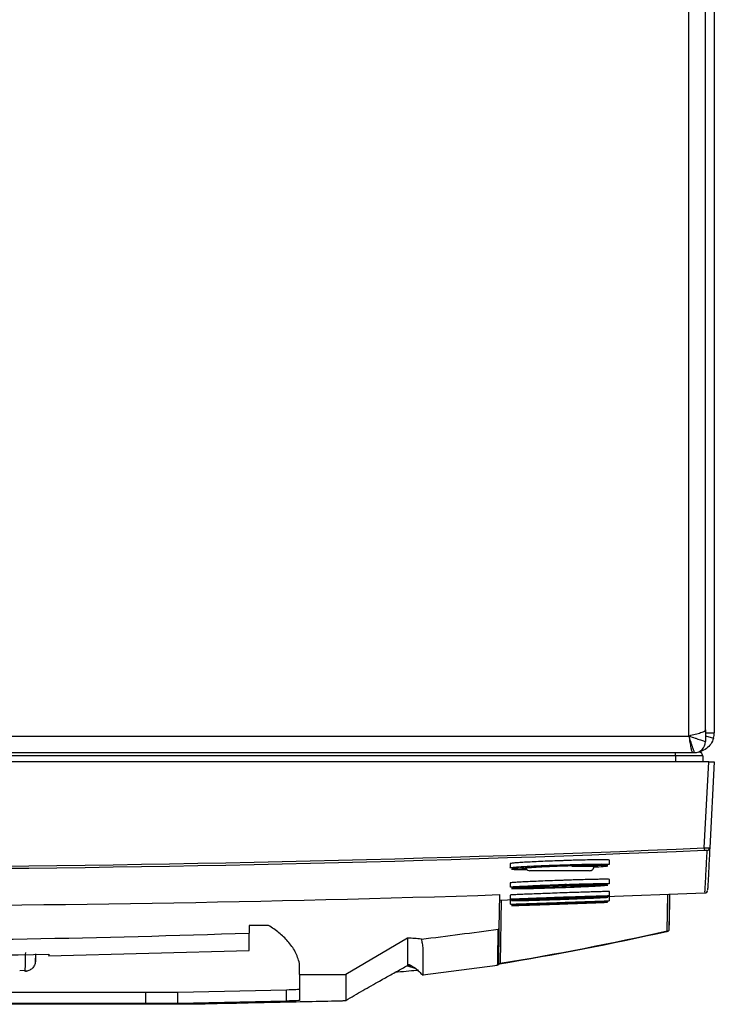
# Model space of a CAD drawing. Header units: millimetres. Extents: x 196 to 867, y -245 to 1107.
# Tile 59 of 79: x 607 to 649, y 681 to 740. Entities that reach past the tile are written whole.
import ezdxf

# ---------------------------------------------------------------- set-up
doc = ezdxf.new("R2010")
doc.units = ezdxf.units.MM

msp = doc.modelspace()

# ---------------------------------------------------------------- linework, layer by layer
at = {"color": 7, "linetype": 'Continuous', "lineweight": 25}
for p, q in [((649.004, 750.79), (649.004, 697.04)), ((647.47, 696.84), (647.47, 748.84)), ((648.47, 697.207), (648.47, 748.84)), ((648.47, 697.207), (648.47, 696.507)), ((648.47, 697.04), (649.004, 697.04)), ((540.537, 696.84), (647.47, 696.84)), ((648.47, 696.845), (648.955, 696.703)), ((540.306, 695.84), (647.701, 695.84)), ((647.701, 695.84), (647.804, 695.84)), ((648.159, 695.895), (648.241, 695.797)), ((648.671, 695.29), (539.337, 695.29)), ((646.67, 695.647), (541.337, 695.647)), ((648.301, 695.647), (648.314, 695.29)), ((648.398, 690.079), (648.671, 695.29)), ((648.671, 695.29), (649.004, 695.29)), ((649.004, 695.29), (648.731, 690.081)), ((636.67, 689.133), (636.67, 688.886)), ((642.67, 689.09), (642.67, 689.344)), ((639.67, 688.707), (637.868, 688.707)), ((641.473, 688.707), (639.67, 688.707)), ((636.67, 687.967), (636.67, 687.721)), ((642.67, 687.924), (642.67, 688.179)), ((640.074, 687.871), (639.98, 687.868)), ((641.887, 687.135), (648.441, 687.367)), ((642.67, 687.19), (642.67, 687.444)), ((648.439, 687.403), (648.439, 687.405)), ((636.037, 687.26), (636.001, 685.226)), ((636.03, 686.928), (637.467, 686.979)), ((636.13, 686.941), (636.063, 683.114)), ((636.67, 687.232), (636.67, 686.987)), ((636.67, 686.93), (636.67, 686.684)), ((641.961, 686.782), (641.961, 686.782)), ((642.572, 686.804), (642.579, 686.805)), ((642.658, 686.888), (642.651, 686.888)), ((642.67, 686.888), (642.67, 687.141)), ((646.304, 687.292), (646.265, 685.094)), ((646.304, 687.292), (646.271, 685.414)), ((622.083, 685.398), (620.916, 685.398)), ((620.916, 685.398), (620.916, 684.941)), ((630.483, 684.642), (626.75, 682.441)), ((608.802, 683.57), (620.917, 683.886)), ((607.059, 682.674), (607.387, 682.699)), ((607.384, 682.634), (607.387, 682.702)), ((623.95, 682.441), (623.95, 683.11)), ((629.76, 682.584), (629.881, 682.595)), ((630.452, 682.963), (630.678, 682.984)), ((630.596, 683.023), (630.466, 683.011)), ((630.483, 682.957), (630.929, 682.831)), ((631.412, 682.421), (635.919, 683.011)), ((635.93, 683.049), (635.921, 683.047)), ((623.95, 682.441), (626.75, 682.441)), ((623.95, 682.441), (623.95, 680.871)), ((623.166, 681.501), (616.611, 681.36)), ((623.166, 680.834), (623.166, 681.501)), ((614.669, 681.346), (604.476, 681.346)), ((614.669, 680.679), (614.669, 681.346)), ((616.611, 680.694), (616.611, 681.36)), ((623.166, 680.834), (616.611, 680.694)), ((614.669, 680.679), (603.912, 680.679))]:
    msp.add_line(p, q, dxfattribs=at)
at = {"color": 8, "linetype": 'Continuous', "lineweight": 25}
for p, q in [((646.67, 695.647), (646.67, 695.29)), ((640.391, 688.978), (641.74, 688.978)), ((641.915, 686.781), (641.966, 686.782)), ((646.166, 685.07), (646.205, 687.288)), ((608.01, 683.658), (608.009, 683.221))]:
    msp.add_line(p, q, dxfattribs=at)
at = {"color": 7, "linetype": 'Continuous', "lineweight": 25, "flags": 128}
msp.add_lwpolyline([(630.483, 684.642), (630.483, 684.566), (630.483, 684.445), (630.483, 684.338), (630.483, 684.23), (630.483, 684.123), (630.483, 684.015), (630.483, 683.907), (630.483, 683.692), (630.483, 683.477), (630.483, 683.37), (630.483, 683.162), (630.483, 683.069)], dxfattribs=at)
at = {"color": 7, "linetype": 'Continuous', "lineweight": 25}
for centre, radius, start, end in [((647.804, 697.04), 1.2, 343.666, 0), ((647.804, 696.507), 0.667, 270, 0), ((667.084, 690.827), 18.702, 182.29476, 182.77851), ((648.564, 690.09), 0.167, 272.39923, 356.99194), ((640.842, 655.918), 33.086, 88.04408, 95.99633), ((637.868, 688.974), 0.267, 206.37121, 270), ((641.473, 688.974), 0.267, 270, 1), ((641.319, 641.297), 46.526, 89.2029, 94.84329), ((648.43, 687.529), 0.167, 274.68636, 356.99289), ((642.813, 598.124), 88.964, 90.5457, 93.49437), ((646.122, 685.065), 0.0444, 284.31327, 6.70618), ((635.913, 683.046), 0.05, 281.13246, 359), ((636.018, 683.11), 0.0451, 282.52569, 5.72218)]:
    msp.add_arc(centre, radius, start, end, dxfattribs=at)
msp.add_ellipse((604.057, 626.763), major_axis=(3.997, 57.106), ratio=0.000037, start_param=6.13356, end_param=6.20531, dxfattribs=at)
for points in [[(647.853, 696.932), (647.732, 696.902), (647.601, 696.871), (647.47, 696.84)], [(648.178, 697.024), (648.085, 696.993), (647.974, 696.963), (647.853, 696.932)], [(648.394, 697.115), (648.344, 697.085), (648.27, 697.054), (648.178, 697.024)], [(648.394, 697.115), (648.444, 697.146), (648.47, 697.177), (648.47, 697.207)], [(647.535, 696.646), (647.513, 696.71), (647.492, 696.775), (647.47, 696.84)], [(647.528, 696.458), (647.538, 696.397), (647.547, 696.34), (647.557, 696.286)], [(647.598, 696.458), (647.578, 696.519), (647.556, 696.581), (647.535, 696.646)], [(647.557, 696.286), (647.567, 696.231), (647.576, 696.18), (647.586, 696.134)], [(647.655, 696.286), (647.637, 696.34), (647.618, 696.398), (647.598, 696.458)], [(647.586, 696.134), (647.595, 696.087), (647.605, 696.046), (647.615, 696.01)], [(648.065, 695.894), (648.069, 695.887), (648.074, 695.88), (648.079, 695.873)], [(552.13, 687.255), (580.088, 686.35), (608.079, 686.351), (636.037, 687.26)], [(631.313, 684.575), (632.863, 684.764), (634.412, 684.964), (635.958, 685.177)], [(646.133, 685.022), (642.769, 684.268), (639.4, 683.618), (636.028, 683.065)], [(636.063, 683.114), (639.434, 683.666), (642.803, 684.317), (646.166, 685.07)], [(646.225, 685.046), (646.225, 685.044), (646.193, 685.035), (646.133, 685.022)], [(646.166, 685.07), (646.231, 685.083), (646.265, 685.092), (646.265, 685.094)], [(646.271, 685.403), (646.271, 685.407), (646.271, 685.41), (646.271, 685.414)], [(631.313, 684.575), (631.037, 684.603), (630.76, 684.625), (630.483, 684.642)], [(579.188, 683.668), (589.064, 683.481), (598.943, 683.48), (608.819, 683.665)], [(608.009, 683.221), (608.009, 683.224), (608.009, 683.228), (608.01, 683.231)], [(635.964, 683.095), (635.964, 683.096), (635.998, 683.103), (636.063, 683.114)]]:
    msp.add_open_spline(points, degree=3, dxfattribs=at)
for points, knots in [([(647.47, 696.84), (647.599, 696.797), (647.724, 696.755), (647.904, 696.696), (647.962, 696.677), (648.07, 696.64), (648.12, 696.624), (648.214, 696.593), (648.257, 696.578), (648.331, 696.553), (648.363, 696.543), (648.443, 696.517), (648.47, 696.507), (648.47, 696.507)], [0, 0, 0, 0, 0.25, 0.25, 0.375, 0.375, 0.5, 0.5, 0.625, 0.625, 0.75, 0.75, 1, 1, 1, 1]), ([(647.47, 696.84), (647.48, 696.774), (647.49, 696.71), (647.509, 696.582), (647.519, 696.518), (647.528, 696.458), (647.528, 696.458), (647.528, 696.458)], [0, 0, 0, 0, 0.125, 0.125, 0.25, 0.25, 0.2500188, 0.2500188, 0.2500188, 0.2500188]), ([(647.706, 696.134), (647.698, 696.157), (647.69, 696.181), (647.673, 696.232), (647.664, 696.258), (647.655, 696.286)], [0, 0, 0, 0, 0.5, 0.5, 1, 1, 1, 1]), ([(648.955, 696.703), (648.919, 696.58), (648.863, 696.462), (648.716, 696.251), (648.626, 696.157), (648.42, 696.003), (648.305, 695.943), (648.149, 695.891), (648.114, 695.881), (648.079, 695.873)], [0.1801179, 0.1801179, 0.1801179, 0.1801179, 0.4301179, 0.4301179, 0.6801179, 0.6801179, 0.9301179, 0.9301179, 1, 1, 1, 1]), ([(646.67, 695.647), (646.67, 695.666), (646.67, 695.69), (646.67, 695.755), (646.67, 695.795), (646.67, 695.84)], [0, 0, 0, 0, 0.5, 0.5, 1, 1, 1, 1]), ([(647.615, 696.01), (647.624, 695.973), (647.634, 695.942), (647.663, 695.867), (647.682, 695.84), (647.701, 695.84)], [0.6250021, 0.6250021, 0.6250021, 0.6250021, 0.75, 0.75, 1, 1, 1, 1]), ([(647.804, 695.84), (647.804, 695.84), (647.795, 695.867), (647.77, 695.944), (647.759, 695.975), (647.735, 696.046), (647.722, 696.088), (647.706, 696.134)], [0, 0, 0, 0, 0.5, 0.5, 0.75, 0.75, 1, 1, 1, 1]), ([(648.079, 695.873), (648.11, 695.88), (648.132, 695.886), (648.162, 695.895), (648.169, 695.897), (648.169, 695.897)], [0, 0, 0, 0, 0.5, 0.5, 1, 1, 1, 1]), ([(648.301, 695.647), (648.301, 695.669), (648.293, 695.7), (648.251, 695.784), (648.217, 695.838), (648.169, 695.897)], [0, 0, 0, 0, 0.5, 0.5, 1, 1, 1, 1]), ([(648.301, 695.647), (648.301, 695.647), (648.259, 695.647), (648.096, 695.647), (647.975, 695.647), (647.673, 695.647), (647.492, 695.647), (647.097, 695.647), (646.884, 695.647), (646.67, 695.647)], [0, 0, 0, 0, 0.25, 0.25, 0.5, 0.5, 0.75, 0.75, 1, 1, 1, 1]), ([(648.405, 689.921), (630.28, 689.159), (612.147, 688.778), (575.866, 688.778), (557.727, 689.159), (539.603, 689.921)], [0, 0, 0, 0, 0.5, 0.5, 1, 1, 1, 1]), ([(539.61, 690.079), (557.732, 689.317), (575.868, 688.936), (612.145, 688.936), (630.276, 689.317), (648.398, 690.079)], [0, 0, 0, 0, 0.5, 0.5, 1, 1, 1, 1]), ([(648.398, 690.079), (648.442, 690.078), (648.485, 690.078), (648.565, 690.078), (648.602, 690.078), (648.695, 690.079), (648.731, 690.08), (648.731, 690.081)], [0, 0, 0, 0, 0.25, 0.25, 0.5, 0.5, 1, 1, 1, 1]), ([(648.571, 689.924), (648.571, 689.925), (648.553, 689.925), (648.492, 689.924), (648.449, 689.923), (648.405, 689.921)], [0, 0, 0, 0, 0.5, 0.5, 1, 1, 1, 1]), ([(648.731, 690.081), (648.708, 689.653), (648.663, 688.795), (648.622, 688.001), (648.599, 687.559), (648.599, 687.56), (648.599, 687.56)], [0, 0, 0, 0, 0.271793, 0.5436, 0.815393, 1, 1, 1, 1]), ([(639.922, 689.315), (639.838, 689.312), (639.558, 689.303), (639.079, 689.285), (638.513, 689.261), (637.991, 689.237), (637.534, 689.212), (637.159, 689.189), (636.882, 689.167), (636.704, 689.148), (636.682, 689.138), (636.671, 689.133)], [0, 0, 0, 0, 0.0508737, 0.1701664, 0.2889445, 0.407416, 0.5257058, 0.6441637, 0.7629295, 0.8815149, 1, 1, 1, 1]), ([(642.67, 689.344), (642.67, 689.344), (642.69, 689.35), (642.622, 689.356), (642.463, 689.364), (642.18, 689.366), (641.806, 689.363), (641.348, 689.355), (640.729, 689.341), (640.228, 689.325), (639.922, 689.315)], [0, 0, 0, 0, 0.000079, 0.13219, 0.264208, 0.39622, 0.528339, 0.660313, 0.792594, 1, 1, 1, 1]), ([(636.675, 688.886), (636.673, 688.886), (636.617, 688.892), (636.819, 688.914), (637.292, 688.95), (638.073, 688.992), (638.906, 689.027), (639.788, 689.06), (640.678, 689.087), (641.579, 689.107), (642.252, 689.114), (642.634, 689.108), (642.633, 689.095), (642.632, 689.09)], [0, 0, 0, 0, 0.002725, 0.110014, 0.217318, 0.325026, 0.431333, 0.499819, 0.607064, 0.714304, 0.821865, 0.929051, 1, 1, 1, 1]), ([(642.554, 689.006), (642.555, 689.011), (642.557, 689.025), (642.184, 689.03), (641.529, 689.024), (640.653, 689.004), (639.788, 688.976), (638.93, 688.944), (638.118, 688.908), (637.367, 688.867), (636.877, 688.83), (636.699, 688.801), (636.868, 688.784), (637.22, 688.778), (637.577, 688.783), (637.682, 688.785)], [0, 0, 0, 0, 0.058105, 0.143243, 0.228684, 0.31388, 0.399075, 0.453459, 0.537952, 0.623492, 0.708736, 0.793962, 0.879324, 0.964422, 1, 1, 1, 1]), ([(637.666, 688.807), (637.641, 688.807), (637.464, 688.807), (637.422, 688.813), (637.386, 688.818)], [0, 0, 0, 0, 0.13907, 1, 1, 1, 1]), ([(641.971, 688.985), (641.96, 688.978), (641.945, 688.97), (641.773, 688.957), (641.735, 688.954)], [0, 0, 0, 0, 0.776595, 1, 1, 1, 1]), ([(642.651, 689.083), (642.59, 689.073), (642.492, 689.057), (642.152, 689.035), (642.025, 689.027)], [0, 0, 0, 0, 0.627423, 1, 1, 1, 1]), ([(639.91, 688.127), (639.83, 688.124), (639.554, 688.115), (639.079, 688.097), (638.513, 688.075), (637.991, 688.052), (637.534, 688.031), (637.159, 688.011), (636.882, 687.993), (636.704, 687.978), (636.682, 687.971), (636.671, 687.967)], [0, 0, 0, 0, 0.048487, 0.168089, 0.287176, 0.405955, 0.524553, 0.643319, 0.762395, 0.881293, 1, 1, 1, 1]), ([(642.67, 688.179), (642.67, 688.179), (642.69, 688.183), (642.622, 688.186), (642.463, 688.19), (642.18, 688.188), (641.806, 688.181), (641.348, 688.171), (640.725, 688.154), (640.22, 688.137), (639.91, 688.127)], [0, 0, 0, 0, 0.000171, 0.131903, 0.263545, 0.39518, 0.526923, 0.658521, 0.790425, 1, 1, 1, 1]), ([(639.913, 687.876), (640.146, 687.883), (640.712, 687.901), (641.529, 687.923), (642.227, 687.936), (642.638, 687.936), (642.711, 687.923), (642.46, 687.898), (642.04, 687.874), (641.829, 687.863)], [0, 0, 0, 0, 0.104587, 0.253648, 0.403397, 0.552566, 0.70149, 0.850767, 1, 1, 1, 1]), ([(642.67, 687.444), (642.67, 687.444), (642.69, 687.446), (642.622, 687.447), (642.462, 687.446), (642.18, 687.44), (641.806, 687.431), (641.348, 687.417), (640.827, 687.401), (640.26, 687.382), (639.67, 687.362), (639.079, 687.34), (638.513, 687.319), (637.991, 687.299), (637.534, 687.28), (637.159, 687.264), (636.882, 687.25), (636.704, 687.239), (636.682, 687.235), (636.671, 687.232)], [0, 0, 0, 0, 0.000125, 0.0626, 0.125033, 0.187463, 0.249944, 0.312356, 0.374914, 0.437337, 0.500002, 0.562855, 0.625438, 0.687858, 0.750185, 0.812598, 0.875176, 0.937662, 1, 1, 1, 1]), ([(637.548, 687.716), (637.345, 687.713), (636.916, 687.706), (636.773, 687.712), (636.699, 687.715)], [0, 0, 0, 0, 0.474805, 1, 1, 1, 1]), ([(636.711, 687.721), (636.707, 687.724), (636.695, 687.733), (637.052, 687.757), (637.703, 687.791), (638.589, 687.829), (639.256, 687.853), (639.59, 687.865)], [0, 0, 0, 0, 0.129046, 0.347482, 0.565873, 0.782991, 1, 1, 1, 1]), ([(639.909, 687.792), (639.766, 687.787), (639.621, 687.782), (639.335, 687.772), (639.195, 687.767), (638.917, 687.756), (638.78, 687.751), (638.511, 687.74), (638.381, 687.734), (638.132, 687.724), (638.013, 687.718), (637.842, 687.71), (637.787, 687.708), (637.679, 687.702), (637.628, 687.7), (637.479, 687.692), (637.388, 687.688), (637.222, 687.678), (637.146, 687.674), (637.015, 687.665), (636.96, 687.661), (636.867, 687.654), (636.831, 687.65), (636.753, 687.641), (636.743, 687.636), (636.79, 687.63), (636.817, 687.629), (636.889, 687.627), (636.936, 687.626), (637.048, 687.626), (637.115, 687.626), (637.265, 687.627), (637.348, 687.628), (637.485, 687.63), (637.533, 687.631), (637.633, 687.632), (637.685, 687.633), (637.846, 687.637), (637.959, 687.639), (638.197, 687.645), (638.322, 687.648), (638.583, 687.655), (638.718, 687.659), (638.99, 687.667), (639.129, 687.671), (639.412, 687.68), (639.557, 687.685), (639.843, 687.696), (639.987, 687.701), (640.27, 687.712), (640.409, 687.717), (640.68, 687.728), (640.813, 687.734), (641.071, 687.745), (641.196, 687.751), (641.431, 687.762), (641.542, 687.767), (641.752, 687.778), (641.851, 687.784), (642.031, 687.794), (642.112, 687.799), (642.257, 687.808), (642.321, 687.812), (642.483, 687.825), (642.55, 687.832), (642.577, 687.837)], [0, 0, 0, 0, 0.03125, 0.03125, 0.0625, 0.0625, 0.09375, 0.09375, 0.125, 0.125, 0.15625, 0.15625, 0.171875, 0.171875, 0.1875, 0.1875, 0.21875, 0.21875, 0.25, 0.25, 0.28125, 0.28125, 0.3125, 0.3125, 0.375, 0.375, 0.40625, 0.40625, 0.4375, 0.4375, 0.46875, 0.46875, 0.5, 0.5, 0.515625, 0.515625, 0.53125, 0.53125, 0.5625, 0.5625, 0.59375, 0.59375, 0.625, 0.625, 0.65625, 0.65625, 0.6875, 0.6875, 0.71875, 0.71875, 0.75, 0.75, 0.78125, 0.78125, 0.8125, 0.8125, 0.84375, 0.84375, 0.875, 0.875, 0.90625, 0.90625, 0.9375, 0.9375, 1, 1, 1, 1]), ([(641.966, 687.819), (641.966, 687.817), (641.952, 687.814), (641.897, 687.807), (641.856, 687.803), (641.748, 687.795), (641.681, 687.791), (641.524, 687.781), (641.435, 687.776), (641.285, 687.768), (641.232, 687.765), (641.122, 687.759), (641.065, 687.757), (640.889, 687.748), (640.763, 687.743), (640.497, 687.731), (640.36, 687.725), (640.149, 687.717), (640.078, 687.714), (639.934, 687.709), (639.861, 687.706), (639.642, 687.698), (639.498, 687.693), (639.211, 687.684), (639.066, 687.679), (638.791, 687.671), (638.659, 687.668), (638.469, 687.663), (638.407, 687.661), (638.287, 687.659), (638.23, 687.657), (638.064, 687.654), (637.963, 687.652), (637.825, 687.65), (637.782, 687.65), (637.702, 687.649), (637.665, 687.649), (637.564, 687.648), (637.508, 687.649), (637.422, 687.65), (637.393, 687.652), (637.377, 687.654)], [0, 0, 0, 0, 0.0625, 0.0625, 0.125, 0.125, 0.1875, 0.1875, 0.25, 0.25, 0.28125, 0.28125, 0.3125, 0.3125, 0.375, 0.375, 0.4375, 0.4375, 0.46875, 0.46875, 0.5, 0.5, 0.5625, 0.5625, 0.625, 0.625, 0.6875, 0.6875, 0.71875, 0.71875, 0.75, 0.75, 0.8125, 0.8125, 0.84375, 0.84375, 0.875, 0.875, 0.9375, 0.9375, 1, 1, 1, 1]), ([(642.559, 687.841), (642.556, 687.845), (642.548, 687.854), (642.153, 687.853), (641.482, 687.84), (640.686, 687.818), (640.136, 687.8), (639.909, 687.792)], [0, 0, 0, 0, 0.168769, 0.393148, 0.618414, 0.842669, 1, 1, 1, 1]), ([(637.527, 686.962), (637.403, 686.957), (637.15, 686.948), (636.883, 686.939), (636.703, 686.932), (636.682, 686.931), (636.671, 686.93)], [0, 0, 0, 0, 0.239058, 0.493213, 0.747, 1, 1, 1, 1]), ([(637.401, 686.993), (637.252, 686.989), (636.883, 686.981), (636.766, 686.982), (636.697, 686.983)], [0, 0, 0, 0, 0.403089, 1, 1, 1, 1]), ([(636.711, 686.987), (636.707, 686.988), (636.697, 686.993), (637.059, 687.011), (637.715, 687.039), (638.602, 687.073), (639.27, 687.097), (639.604, 687.109)], [0, 0, 0, 0, 0.131869, 0.349602, 0.567288, 0.783584, 1, 1, 1, 1]), ([(636.704, 686.684), (636.708, 686.684), (636.719, 686.686), (637.128, 686.7), (637.818, 686.724), (638.732, 686.755), (639.747, 686.789), (640.759, 686.824), (641.638, 686.854), (642.313, 686.878), (642.505, 686.884), (642.599, 686.887)], [0, 0, 0, 0, 0.0843, 0.199172, 0.314165, 0.427994, 0.544708, 0.659257, 0.774231, 0.88954, 1, 1, 1, 1]), ([(642.535, 686.804), (642.535, 686.804), (642.489, 686.803), (642.227, 686.794), (641.593, 686.771), (640.73, 686.741), (639.749, 686.706), (638.761, 686.671), (637.874, 686.64), (637.194, 686.616), (636.791, 686.602), (636.723, 686.598), (636.89, 686.603), (637.285, 686.615), (638.005, 686.638), (638.914, 686.669), (639.909, 686.704), (640.879, 686.739), (641.705, 686.769), (642.316, 686.793), (642.469, 686.8), (642.544, 686.803)], [0, 0, 0, 0, 0.000002, 0.056923, 0.113992, 0.170902, 0.227598, 0.285359, 0.341722, 0.398622, 0.455475, 0.512327, 0.547983, 0.60479, 0.661615, 0.718613, 0.77569, 0.832589, 0.889493, 0.946466, 1, 1, 1, 1]), ([(639.922, 687.036), (639.778, 687.031), (639.634, 687.026), (639.348, 687.016), (639.207, 687.011), (638.93, 687.001), (638.793, 686.996), (638.523, 686.985), (638.393, 686.98), (638.144, 686.971), (638.024, 686.966), (637.853, 686.959), (637.797, 686.957), (637.689, 686.952), (637.637, 686.95), (637.488, 686.944), (637.396, 686.939), (637.229, 686.932), (637.153, 686.928), (637.021, 686.922), (636.964, 686.919), (636.871, 686.913), (636.834, 686.911), (636.754, 686.904), (636.743, 686.901), (636.788, 686.899), (636.814, 686.899), (636.885, 686.899), (636.931, 686.899), (637.042, 686.9), (637.109, 686.902), (637.257, 686.904), (637.34, 686.906), (637.476, 686.909), (637.524, 686.91), (637.623, 686.913), (637.675, 686.914), (637.835, 686.918), (637.948, 686.921), (638.185, 686.928), (638.31, 686.932), (638.57, 686.94), (638.704, 686.944), (638.977, 686.953), (639.116, 686.957), (639.398, 686.967), (639.543, 686.972), (639.829, 686.982), (639.973, 686.987), (640.256, 686.997), (640.395, 687.003), (640.666, 687.013), (640.799, 687.018), (641.059, 687.029), (641.183, 687.034), (641.419, 687.044), (641.531, 687.049), (641.742, 687.058), (641.842, 687.063), (642.022, 687.071), (642.104, 687.075), (642.25, 687.083), (642.315, 687.086), (642.479, 687.096), (642.547, 687.101), (642.576, 687.104)], [0, 0, 0, 0, 0.03125, 0.03125, 0.0625, 0.0625, 0.09375, 0.09375, 0.125, 0.125, 0.15625, 0.15625, 0.171875, 0.171875, 0.1875, 0.1875, 0.21875, 0.21875, 0.25, 0.25, 0.28125, 0.28125, 0.3125, 0.3125, 0.375, 0.375, 0.40625, 0.40625, 0.4375, 0.4375, 0.46875, 0.46875, 0.5, 0.5, 0.515625, 0.515625, 0.53125, 0.53125, 0.5625, 0.5625, 0.59375, 0.59375, 0.625, 0.625, 0.65625, 0.65625, 0.6875, 0.6875, 0.71875, 0.71875, 0.75, 0.75, 0.78125, 0.78125, 0.8125, 0.8125, 0.84375, 0.84375, 0.875, 0.875, 0.90625, 0.90625, 0.9375, 0.9375, 1, 1, 1, 1]), ([(641.966, 687.084), (641.966, 687.083), (641.952, 687.081), (641.897, 687.077), (641.856, 687.074), (641.749, 687.068), (641.681, 687.064), (641.525, 687.056), (641.435, 687.052), (641.285, 687.045), (641.232, 687.043), (641.122, 687.038), (641.065, 687.035), (640.889, 687.028), (640.763, 687.023), (640.497, 687.012), (640.36, 687.007), (640.149, 686.999), (640.078, 686.996), (639.934, 686.991), (639.861, 686.988), (639.642, 686.98), (639.498, 686.975), (639.21, 686.966), (639.066, 686.961), (638.791, 686.952), (638.659, 686.948), (638.469, 686.943), (638.407, 686.941), (638.287, 686.937), (638.229, 686.936), (638.064, 686.931), (637.963, 686.929), (637.825, 686.926), (637.782, 686.925), (637.702, 686.923), (637.665, 686.922), (637.564, 686.921), (637.508, 686.92), (637.422, 686.919), (637.392, 686.92), (637.377, 686.92)], [0, 0, 0, 0, 0.0625, 0.0625, 0.125, 0.125, 0.1875, 0.1875, 0.25, 0.25, 0.28125, 0.28125, 0.3125, 0.3125, 0.375, 0.375, 0.4375, 0.4375, 0.46875, 0.46875, 0.5, 0.5, 0.5625, 0.5625, 0.625, 0.625, 0.6875, 0.6875, 0.71875, 0.71875, 0.75, 0.75, 0.8125, 0.8125, 0.84375, 0.84375, 0.875, 0.875, 0.9375, 0.9375, 1, 1, 1, 1]), ([(641.966, 686.782), (641.966, 686.782), (641.952, 686.781), (641.897, 686.779), (641.856, 686.777), (641.749, 686.773), (641.681, 686.77), (641.525, 686.764), (641.436, 686.76), (641.285, 686.755), (641.232, 686.753), (641.122, 686.749), (641.065, 686.747), (640.889, 686.74), (640.763, 686.735), (640.497, 686.726), (640.36, 686.721), (640.149, 686.713), (640.078, 686.711), (639.934, 686.705), (639.861, 686.703), (639.642, 686.695), (639.498, 686.69), (639.21, 686.68), (639.066, 686.675), (638.791, 686.666), (638.659, 686.661), (638.469, 686.655), (638.407, 686.653), (638.287, 686.649), (638.229, 686.647), (638.064, 686.641), (637.963, 686.638), (637.825, 686.633), (637.782, 686.632), (637.702, 686.63), (637.665, 686.628), (637.564, 686.625), (637.508, 686.623), (637.422, 686.621), (637.392, 686.62), (637.377, 686.62)], [0, 0, 0, 0, 0.0625, 0.0625, 0.125, 0.125, 0.1875, 0.1875, 0.25, 0.25, 0.28125, 0.28125, 0.3125, 0.3125, 0.375, 0.375, 0.4375, 0.4375, 0.46875, 0.46875, 0.5, 0.5, 0.5625, 0.5625, 0.625, 0.625, 0.6875, 0.6875, 0.71875, 0.71875, 0.75, 0.75, 0.8125, 0.8125, 0.84375, 0.84375, 0.875, 0.875, 0.9375, 0.9375, 1, 1, 1, 1]), ([(637.391, 686.621), (637.392, 686.621), (637.393, 686.622), (637.694, 686.633), (638.215, 686.651), (638.909, 686.676), (639.686, 686.703), (640.46, 686.73), (641.15, 686.755), (641.653, 686.772), (641.887, 686.78), (641.915, 686.781), (641.915, 686.781)], [0, 0, 0, 0, 0.079882, 0.194787, 0.309664, 0.424649, 0.539776, 0.654801, 0.769865, 0.884947, 0.999991, 1, 1, 1, 1]), ([(642.558, 687.106), (642.555, 687.108), (642.55, 687.113), (642.16, 687.106), (641.493, 687.088), (640.698, 687.063), (640.149, 687.044), (639.922, 687.036)], [0, 0, 0, 0, 0.164235, 0.389831, 0.616303, 0.84182, 1, 1, 1, 1]), ([(639.926, 687.12), (640.159, 687.127), (640.725, 687.146), (641.542, 687.171), (642.228, 687.189), (642.627, 687.196), (642.633, 687.191), (642.635, 687.19)], [0, 0, 0, 0, 0.1589475, 0.3855353, 0.6131089, 0.8398159, 1, 1, 1, 1]), ([(642.656, 687.188), (642.594, 687.183), (642.479, 687.173), (642.074, 687.154), (641.883, 687.146)], [0, 0, 0, 0, 0.5298094, 1, 1, 1, 1]), ([(642.659, 687.141), (642.605, 687.14), (642.516, 687.137), (642.212, 687.127), (641.99, 687.119), (641.898, 687.116)], [0, 0, 0, 0, 0.475599, 0.781197, 1, 1, 1, 1]), ([(641.914, 686.781), (641.93, 686.781), (641.953, 686.782), (641.959, 686.782), (641.961, 686.782)], [0, 0, 0, 0, 0.680465, 1, 1, 1, 1]), ([(641.961, 686.782), (641.961, 686.782), (641.961, 686.782), (641.961, 686.782), (641.961, 686.782)], [0, 0, 0, 0, 0.1423576, 1, 1, 1, 1]), ([(642.67, 687.141), (642.67, 687.141), (642.679, 687.142), (642.669, 687.142), (642.659, 687.141)], [0, 0, 0, 0, 0.006051, 1, 1, 1, 1]), ([(623.95, 683.11), (623.923, 683.234), (623.887, 683.356), (623.8, 683.592), (623.748, 683.707), (623.631, 683.928), (623.565, 684.035), (623.421, 684.244), (623.342, 684.344), (623.094, 684.631), (622.91, 684.804), (622.516, 685.122), (622.303, 685.267), (622.083, 685.398)], [0, 0, 0, 0, 0.125, 0.125, 0.25, 0.25, 0.375, 0.375, 0.5, 0.5, 0.75, 0.75, 1, 1, 1, 1]), ([(635.92, 683.004), (635.921, 683.03), (635.922, 683.085), (635.927, 683.373), (635.934, 683.814), (635.945, 684.431), (635.954, 684.928), (635.958, 685.177)], [0, 0, 0, 0, 0.195122, 0.396285, 0.597428, 0.798591, 1, 1, 1, 1]), ([(635.958, 685.177), (635.963, 685.177), (635.969, 685.179), (635.974, 685.182), (635.978, 685.184), (635.983, 685.187), (635.987, 685.191), (635.991, 685.195), (635.994, 685.2), (635.996, 685.205), (635.999, 685.21), (636, 685.216), (636.001, 685.221), (636.001, 685.223), (636.001, 685.224), (636.001, 685.226)], [0, 0, 0, 0, 0.0000494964, 0.0000494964, 0.0000494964, 0.0000989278, 0.0000989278, 0.0000989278, 0.0001493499, 0.0001493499, 0.0001493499, 0.0002015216, 0.0002015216, 0.0002015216, 0.000215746, 0.000215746, 0.000215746, 0.000215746]), ([(636.001, 685.226), (635.997, 684.977), (635.988, 684.48), (635.977, 683.863), (635.969, 683.418), (635.965, 683.147), (635.963, 683.031), (635.963, 683.054), (635.963, 683.058)], [0, 0, 0, 0, 0.192288, 0.384175, 0.576062, 0.767949, 0.959836, 1, 1, 1, 1]), ([(646.262, 685.079), (646.264, 685.084), (646.266, 685.089), (646.265, 685.094), (646.265, 685.094)], [0, 0, 0, 0, 0.925629, 1, 1, 1, 1]), ([(567.25, 684.941), (576.191, 684.633), (585.135, 684.479), (603.029, 684.479), (611.975, 684.633), (620.916, 684.941)], [0, 0, 0, 0, 0.5, 0.5, 1, 1, 1, 1]), ([(620.916, 683.887), (620.916, 683.9), (620.916, 683.927), (620.916, 684.159), (620.916, 684.531), (620.916, 684.816), (620.916, 684.941)], [0, 0, 0, 0, 0.2508955, 0.5199968, 0.7890981, 1, 1, 1, 1]), ([(631.416, 682.388), (631.416, 682.391), (631.416, 682.4), (631.416, 682.556), (631.417, 682.802), (631.416, 683.07), (631.417, 683.304), (631.414, 683.598), (631.423, 683.94), (631.402, 684.291), (631.341, 684.486), (631.313, 684.575)], [0, 0, 0, 0, 0.07812, 0.259787, 0.441454, 0.532287, 0.62312, 0.713953, 0.832966, 0.923798, 1, 1, 1, 1]), ([(608.009, 683.221), (608.003, 683.142), (607.983, 683.065), (607.932, 682.958), (607.912, 682.924), (607.866, 682.861), (607.84, 682.831), (607.782, 682.778), (607.751, 682.754), (607.685, 682.711), (607.65, 682.693), (607.577, 682.664), (607.54, 682.653), (607.463, 682.638), (607.423, 682.634), (607.384, 682.634)], [0, 0, 0, 0, 0.25, 0.25, 0.375, 0.375, 0.5, 0.5, 0.625, 0.625, 0.75, 0.75, 0.875, 0.875, 1, 1, 1, 1]), ([(608.819, 683.665), (608.815, 683.603), (608.81, 683.537), (608.803, 683.564), (608.802, 683.566)], [0, 0, 0, 0, 0.949207, 1, 1, 1, 1]), ([(607.377, 682.633), (607.378, 682.633), (607.379, 682.633), (607.38, 682.633), (607.381, 682.634), (607.383, 682.634), (607.384, 682.634)], [0, 0, 0, 0, 0.0000336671, 0.0000336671, 0.0000336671, 0.00007192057, 0.00007192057, 0.00007192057, 0.00007192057]), ([(607.428, 682.636), (607.432, 682.636), (607.444, 682.637), (607.459, 682.639), (607.468, 682.64)], [0, 0, 0, 0, 0.439405, 1, 1, 1, 1]), ([(626.75, 680.877), (626.921, 680.976), (627.274, 681.18), (627.806, 681.486), (628.331, 681.787), (628.901, 682.108), (629.514, 682.45), (630.053, 682.747), (630.372, 682.922), (630.48, 682.982)], [0, 0, 0, 0, 0.089621, 0.184487, 0.293026, 0.424556, 0.634949, 0.8756, 1, 1, 1, 1]), ([(629.881, 682.595), (630.119, 682.618), (630.597, 682.663), (630.975, 682.694), (631.081, 682.697), (631.093, 682.698)], [0, 0, 0, 0, 0.471079, 0.942735, 1, 1, 1, 1]), ([(630.477, 683.071), (630.528, 683.052), (630.637, 683.01), (630.77, 682.939), (630.899, 682.857), (631.02, 682.764), (631.135, 682.663), (631.241, 682.557), (631.335, 682.456), (631.387, 682.397), (631.411, 682.37)], [0, 0, 0, 0, 0.079728, 0.173466, 0.281319, 0.403367, 0.539662, 0.690231, 0.855078, 1, 1, 1, 1]), ([(626.75, 682.441), (626.75, 682.378), (626.75, 682.316), (626.75, 682.254), (626.75, 682.14), (626.75, 681.908), (626.75, 681.556), (626.75, 681.203), (626.75, 680.97), (626.75, 680.853), (626.736, 680.85), (626.697, 680.846), (626.643, 680.842), (626.577, 680.839), (626.497, 680.836), (626.4, 680.833), (626.282, 680.829), (626.182, 680.827), (625.507, 680.812), (624.246, 680.785), (622.307, 680.744), (620.376, 680.702), (619.131, 680.676), (618.426, 680.66), (618.231, 680.657), (617.93, 680.652), (617.616, 680.649), (617.283, 680.646), (616.922, 680.643), (616.59, 680.641), (616.292, 680.64), (616.048, 680.639), (615.77, 680.639), (615.55, 680.639), (612.083, 680.639), (608.241, 680.639), (604.281, 680.639), (603.912, 680.639)], [-0.0796977, -0.0796977, -0.0796977, -0.0796977, 0, 0, 0, 0.1460177, 0.2920354, 0.438053, 0.5840707, 0.5840707, 0.5866513, 0.5892319, 0.5918126, 0.5943932, 0.5969738, 0.5995544, 0.6021351, 0.6047157, 0.6047157, 0.6313328, 0.6579499, 0.6845671, 0.7111842, 0.7111842, 0.715513, 0.7198419, 0.7241707, 0.7284995, 0.7328284, 0.7371572, 0.7393216, 0.741486, 0.7436504, 0.7458148, 0.7458148, 0.8007035, 0.8063388, 0.8063388, 0.8063388, 0.8063388]), ([(623.95, 681.538), (623.95, 681.531), (623.877, 681.525), (623.604, 681.512), (623.405, 681.506), (623.166, 681.501)], [0, 0, 0, 0, 0.5, 0.5, 1, 1, 1, 1]), ([(616.611, 681.36), (616.473, 681.357), (616.309, 681.355), (615.966, 681.351), (615.786, 681.349), (615.438, 681.347), (615.269, 681.347), (614.952, 681.346), (614.805, 681.346), (614.669, 681.346)], [0, 0, 0, 0, 0.25, 0.25, 0.5, 0.5, 0.75, 0.75, 1, 1, 1, 1]), ([(623.95, 680.871), (623.95, 680.865), (623.883, 680.858), (623.616, 680.846), (623.416, 680.84), (623.166, 680.834)], [0, 0, 0, 0, 0.5, 0.5, 1, 1, 1, 1]), ([(616.611, 680.694), (616.509, 680.691), (616.386, 680.689), (616.102, 680.686), (615.942, 680.684), (615.598, 680.681), (615.415, 680.68), (615.042, 680.679), (614.853, 680.679), (614.669, 680.679)], [0, 0, 0, 0, 0.25, 0.25, 0.5, 0.5, 0.75, 0.75, 1, 1, 1, 1])]:
    msp.add_open_spline(points, degree=3, knots=knots, dxfattribs=at)
at = {"color": 8, "linetype": 'Continuous', "lineweight": 25}
for points, knots in [([(648.439, 687.405), (648.439, 687.406), (648.439, 687.406), (648.462, 687.844), (648.504, 688.637), (648.549, 689.495), (648.571, 689.924)], [0, 0, 0, 0, 0.175232, 0.450159, 0.725073, 1, 1, 1, 1]), ([(641.73, 688.927), (641.936, 688.941), (642.347, 688.968), (642.602, 688.995), (642.564, 689.004), (642.554, 689.006)], [0, 0, 0, 0, 0.432608, 0.863916, 1, 1, 1, 1]), ([(639.59, 687.865), (639.595, 687.865), (639.701, 687.869), (639.81, 687.872), (639.913, 687.876)], [0, 0, 0, 0, 0.054064, 1, 1, 1, 1]), ([(639.604, 687.109), (639.61, 687.109), (639.715, 687.113), (639.824, 687.116), (639.926, 687.12)], [0, 0, 0, 0, 0.054408, 1, 1, 1, 1]), ([(642.599, 686.887), (642.604, 686.887), (642.648, 686.888), (642.653, 686.888), (642.658, 686.888)], [0, 0, 0, 0, 0.112195, 1, 1, 1, 1]), ([(607.387, 682.702), (607.396, 682.836), (607.409, 683.035), (607.406, 683.388), (607.416, 683.607), (607.422, 683.761)], [0, 0, 0, 0, 0.3801696, 0.564414, 1, 1, 1, 1])]:
    msp.add_open_spline(points, degree=3, knots=knots, dxfattribs=at)
msp.add_open_spline([(642.579, 686.805), (642.574, 686.805), (642.562, 686.805), (642.545, 686.804), (642.535, 686.804)], degree=3, dxfattribs=at)

doc.saveas('drawing.dxf')
